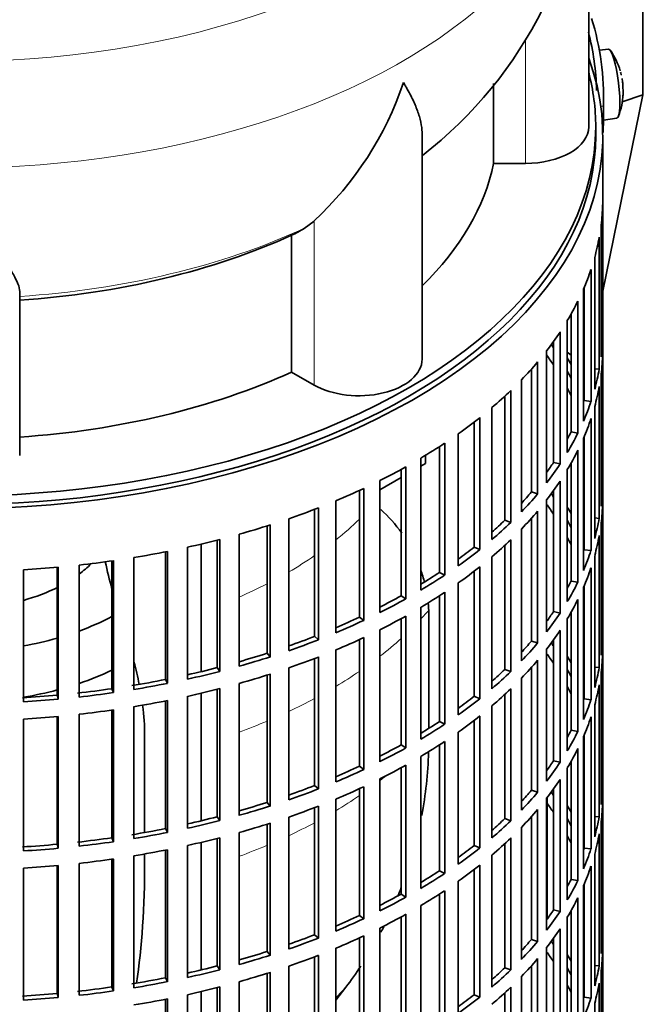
# Model space of a CAD drawing. Header units: millimetres. Extents: x 166 to 762, y -1804 to 1635.
# Tile 4 of 19: x 673 to 762, y -1694 to -1554. Entities that reach past the tile are written whole.
import ezdxf

# ---------------------------------------------------------------- set-up
doc = ezdxf.new("R2010")
doc.units = ezdxf.units.MM
for name, color, linetype in [('M5X8_UNI7687', 7, 'Continuous'), ('VSI134_DIFFUSORE', 7, 'Continuous'), ('VSI134_FILTRO_A', 7, 'Continuous'), ('VSI134_GIUNTO_8×', 7, 'Continuous'), ('VSI134_SUPPORTO_', 7, 'Continuous'), ('VSI134_TERMINALE', 7, 'Continuous')]:
    doc.layers.add(name, color=color, linetype=linetype)

# ---------------------------------------------------------------- blocks, each defined once
blk = doc.blocks.new('SE4')
at = {"layer": 'M5X8_UNI7687', "color": 7, "linetype": 'Continuous', "lineweight": 35}
for p, q in [((757.15, -1557.97), (755.85, -1558.09)), ((756.42, -1568.05), (758.35, -1567.76))]:
    blk.add_line(p, q, dxfattribs=at)
for centre, radius, start, end in [((749.24, -1563.91), 10, 16.6957, 35.0127), ((749.24, -1563.91), 10, 12.8882, 13.5278), ((1125.34, -1507.35), 370.34, 188.5064, 188.6141), ((749.24, -1563.91), 10, 338.98, 357.2751)]:
    blk.add_arc(centre, radius, start, end, dxfattribs=at)
for centre, major_axis, ratio, start_param, end_param in [((757.75, -1562.86), (0.6, -4.89), 0.169759, 0.004788, 3.136805), ((749.22, -1563.82), (-9.78, -2.08), 0.810411, 3.163117, 3.206609), ((749.25, -1564.03), (-9.94, -1.06), 0.589949, 3.053564, 3.168123), ((750.76, -1561.91), (7.36, -5.62), 0.747167, 0.443437, 0.593129)]:
    blk.add_ellipse(centre, major_axis=major_axis, ratio=ratio, start_param=start_param, end_param=end_param, dxfattribs=at)
at = {"layer": 'VSI134_DIFFUSORE', "color": 7, "linetype": 'Continuous', "lineweight": 35}
for p, q in [((754.33, -1569.02), (754.33, -1525.96)), ((740.8, -1562.86), (740.8, -1574.22)), ((730.61, -1602.09), (730.61, -1569.95)), ((740.8, -1574.22), (745.33, -1574.22)), ((715.24, -1582.42), (713.82, -1583.47)), ((712.04, -1584.44), (712.04, -1603.91)), ((673.33, -1615.79), (673.33, -1592.44)), ((712.04, -1603.91), (715.24, -1605.76))]:
    blk.add_line(p, q, dxfattribs=at)
at = {"layer": 'VSI134_DIFFUSORE', "color": 4, "linetype": 'Continuous', "lineweight": 9}
for p, q in [((745.33, -1574.22), (745.33, -1556.48)), ((715.24, -1605.76), (715.24, -1582.42))]:
    blk.add_line(p, q, dxfattribs=at)
at = {"layer": 'VSI134_DIFFUSORE', "color": 7, "linetype": 'Continuous', "lineweight": 35}
for centre, radius, start, end in [((693.17, -1524.84), 61.11, 307.8577, 358.9405), ((682.74, -1547.46), 47.73, 312.9143, 341.3628), ((705.91, -1571.08), 14.7, 294.6434, 302.5491)]:
    blk.add_arc(centre, radius, start, end, dxfattribs=at)
at = {"layer": 'VSI134_DIFFUSORE', "color": 4, "linetype": 'Continuous', "lineweight": 9}
for centre, major_axis, start_param, end_param in [((664.33, -1510.25), (85.67, 0), 2.813532, 6.283185), ((664.33, -1523), (-89.83, 0), 0, 3.209014), ((664.33, -1547.55), (79.5, 0), 4.82584, 5.384336)]:
    blk.add_ellipse(centre, major_axis=major_axis, ratio=0.57735, start_param=start_param, end_param=end_param, dxfattribs=at)
at = {"layer": 'VSI134_DIFFUSORE', "color": 7, "linetype": 'Continuous', "lineweight": 35}
for centre, major_axis, start_param, end_param in [((745.33, -1569.02), (-9, 0), 1.570796, 3.141593), ((664.33, -1569.02), (77, 0), 5.749077, 6.166034), ((664.33, -1549.54), (77, 0), 4.82954, 5.380636), ((721.61, -1602.09), (-9, 0), 0.785398, 3.141593), ((664.33, -1569.02), (77, 0), 4.82954, 5.380636)]:
    blk.add_ellipse(centre, major_axis=major_axis, ratio=0.57735, start_param=start_param, end_param=end_param, dxfattribs=at)
for points, knots in [([(730.61, -1569.96), (730.61, -1569.8), (730.6, -1569.65), (730.56, -1568.99), (730.47, -1568.47), (730.2, -1567.41), (730.02, -1566.86), (729.57, -1565.74), (729.3, -1565.16), (728.84, -1564.26), (728.68, -1563.96), (728.43, -1563.5), (728.34, -1563.34), (728.16, -1563.03), (728.07, -1562.87), (727.97, -1562.71)], [0.4604904, 0.4604904, 0.4604904, 0.4604904, 0.5, 0.5, 0.625, 0.625, 0.75, 0.75, 0.875, 0.875, 0.9375, 0.9375, 0.96875, 0.96875, 1, 1, 1, 1]), ([(673.33, -1592.44), (673.33, -1592.12), (673.24, -1591.76), (672.93, -1590.96), (672.71, -1590.52), (672.3, -1589.8), (672.15, -1589.55), (671.82, -1589.04), (671.65, -1588.77), (671.11, -1587.95), (670.72, -1587.37), (669.87, -1586.15), (669.42, -1585.51), (668.47, -1584.16), (667.98, -1583.44), (666.96, -1581.97), (666.45, -1581.2), (665.66, -1580.01), (665.4, -1579.6), (665, -1578.98), (664.86, -1578.78), (664.6, -1578.36), (664.46, -1578.14), (664.33, -1577.93)], [0, 0, 0, 0, 0.125, 0.125, 0.25, 0.25, 0.3125, 0.3125, 0.375, 0.375, 0.5, 0.5, 0.625, 0.625, 0.75, 0.75, 0.875, 0.875, 0.9375, 0.9375, 0.96875, 0.96875, 1, 1, 1, 1])]:
    blk.add_open_spline(points, degree=3, knots=knots, dxfattribs=at)
at = {"layer": 'VSI134_FILTRO_A', "color": 7, "linetype": 'Continuous', "lineweight": 35}
for p, q in [((756.33, -1734.36), (756.33, -1570.24)), ((756.32, -1580.1), (756.32, -1598.88)), ((756.1, -1582.98), (756.1, -1601.76)), ((755.84, -1584.73), (755.84, -1603.51)), ((755.19, -1587.59), (755.19, -1606.37)), ((754.66, -1589.31), (754.66, -1608.09)), ((753.58, -1592.13), (753.58, -1610.91)), ((753.68, -1591.88), (753.68, -1607.96)), ((752.79, -1593.82), (752.79, -1612.6)), ((751.84, -1595.62), (751.84, -1612.42)), ((751.29, -1596.57), (751.29, -1615.35)), ((750.25, -1598.21), (750.25, -1616.99)), ((749.33, -1599.55), (749.33, -1616.77)), ((756.1, -1598.87), (756.32, -1598.88)), ((748.34, -1600.88), (748.34, -1619.66)), ((756.32, -1601.33), (756.32, -1620.11)), ((747.06, -1602.46), (747.06, -1621.24)), ((746.17, -1603.49), (746.17, -1620.98)), ((755.19, -1603.46), (755.84, -1603.51)), ((756.1, -1604.21), (756.1, -1622.99)), ((744.75, -1605.02), (744.75, -1623.8)), ((743.24, -1606.54), (743.24, -1625.32)), ((755.84, -1605.95), (755.84, -1624.73)), ((742.4, -1607.33), (742.4, -1625.01)), ((753.68, -1607.96), (754.66, -1608.09)), ((740.55, -1608.97), (740.55, -1627.75)), ((755.19, -1608.82), (755.19, -1627.6)), ((738.02, -1611.03), (738.02, -1628.83)), ((738.82, -1610.4), (738.82, -1629.18)), ((754.66, -1610.54), (754.66, -1629.32)), ((735.77, -1612.69), (735.77, -1631.47)), ((751.84, -1612.42), (752.79, -1612.6)), ((733.83, -1614.03), (733.83, -1632.81)), ((753.58, -1613.36), (753.58, -1632.14)), ((753.68, -1613.11), (753.68, -1629.19)), ((733.09, -1614.52), (733.09, -1632.42)), ((752.79, -1615.04), (752.79, -1633.82)), ((730.45, -1616.16), (730.45, -1634.94)), ((749.33, -1616.77), (750.25, -1616.99)), ((751.84, -1616.85), (751.84, -1633.65)), ((727.63, -1617.77), (727.63, -1635.75)), ((728.31, -1617.4), (728.31, -1636.18)), ((751.29, -1617.8), (751.29, -1636.58)), ((724.62, -1619.35), (724.62, -1638.13)), ((750.25, -1619.44), (750.25, -1638.22)), ((721.69, -1620.75), (721.69, -1638.79)), ((722.3, -1620.47), (722.3, -1639.25)), ((746.17, -1620.98), (747.06, -1621.24)), ((749.33, -1620.78), (749.33, -1638)), ((756.1, -1620.1), (756.32, -1620.11)), ((718.33, -1622.23), (718.33, -1641.01)), ((748.34, -1622.11), (748.34, -1640.89)), ((756.32, -1622.56), (756.32, -1641.34)), ((715.32, -1623.44), (715.32, -1641.52)), ((715.85, -1623.23), (715.85, -1642.01)), ((747.06, -1623.69), (747.06, -1642.47)), ((711.64, -1624.78), (711.64, -1643.56)), ((742.4, -1625.01), (743.24, -1625.32)), ((746.17, -1624.72), (746.17, -1642.2)), ((755.19, -1624.68), (755.84, -1624.73)), ((708.55, -1625.8), (708.55, -1643.92)), ((709.01, -1625.66), (709.01, -1644.44)), ((744.75, -1626.25), (744.75, -1645.03)), ((756.1, -1625.44), (756.1, -1644.22)), ((701.45, -1627.83), (701.45, -1645.97)), ((701.84, -1627.73), (701.84, -1646.51)), ((704.58, -1626.99), (704.58, -1645.77)), ((743.24, -1627.77), (743.24, -1646.55)), ((755.84, -1627.18), (755.84, -1645.96)), ((694.07, -1629.49), (694.07, -1647.66)), ((694.37, -1629.43), (694.37, -1648.21)), ((697.22, -1628.83), (697.22, -1647.61)), ((738.02, -1628.83), (738.82, -1629.18)), ((742.4, -1628.56), (742.4, -1646.24)), ((753.68, -1629.19), (754.66, -1629.32)), ((686.46, -1630.78), (686.46, -1648.97)), ((686.68, -1630.75), (686.68, -1649.53)), ((689.6, -1630.3), (689.6, -1649.08)), ((740.55, -1630.2), (740.55, -1648.98)), ((755.19, -1630.05), (755.19, -1648.82)), ((673.86, -1632.06), (673.86, -1650.84)), ((678.68, -1631.69), (678.68, -1649.89)), ((678.81, -1631.68), (678.81, -1650.46)), ((681.8, -1631.38), (681.8, -1650.16)), ((738.02, -1632.26), (738.02, -1650.06)), ((738.82, -1631.63), (738.82, -1650.41)), ((754.66, -1631.77), (754.66, -1650.55)), ((733.09, -1632.42), (733.83, -1632.81)), ((751.84, -1633.65), (752.79, -1633.82)), ((735.77, -1633.92), (735.77, -1652.7)), ((753.58, -1634.59), (753.58, -1653.36)), ((753.68, -1634.34), (753.68, -1650.42)), ((727.63, -1635.75), (728.31, -1636.18)), ((733.09, -1635.75), (733.09, -1653.65)), ((733.83, -1635.26), (733.83, -1654.04)), ((752.79, -1636.27), (752.79, -1655.05)), ((730.45, -1637.39), (730.45, -1656.17)), ((721.69, -1638.79), (722.3, -1639.25)), ((727.63, -1639), (727.63, -1656.98)), ((728.31, -1638.63), (728.31, -1657.41)), ((749.33, -1638), (750.25, -1638.22)), ((751.29, -1639.03), (751.29, -1657.81)), ((751.84, -1638.08), (751.84, -1654.88)), ((724.62, -1640.58), (724.62, -1659.36)), ((750.25, -1640.67), (750.25, -1659.45)), ((715.32, -1641.52), (715.85, -1642.01)), ((721.69, -1641.98), (721.69, -1660.02)), ((722.3, -1641.7), (722.3, -1660.48)), ((749.33, -1642.01), (749.33, -1659.23)), ((756.1, -1641.33), (756.32, -1641.34)), ((718.33, -1643.46), (718.33, -1662.24)), ((746.17, -1642.2), (747.06, -1642.47)), ((748.34, -1643.34), (748.34, -1662.12)), ((708.55, -1643.92), (709.01, -1644.44)), ((715.32, -1644.67), (715.32, -1662.75)), ((715.85, -1644.46), (715.85, -1663.24)), ((747.06, -1644.92), (747.06, -1663.7)), ((756.32, -1643.79), (756.32, -1662.57)), ((701.45, -1645.97), (701.84, -1646.51)), ((711.64, -1646.01), (711.64, -1664.79)), ((742.4, -1646.24), (743.24, -1646.55)), ((746.17, -1645.95), (746.17, -1663.43)), ((755.19, -1645.91), (755.84, -1645.96)), ((694.07, -1647.66), (694.37, -1648.21)), ((708.55, -1647.03), (708.55, -1665.15)), ((709.01, -1646.89), (709.01, -1665.67)), ((744.75, -1647.48), (744.75, -1666.26)), ((756.1, -1646.67), (756.1, -1665.45)), ((686.46, -1648.97), (686.68, -1649.53)), ((701.45, -1649.06), (701.45, -1667.2)), ((701.84, -1648.96), (701.84, -1667.74)), ((704.58, -1648.22), (704.58, -1667)), ((743.24, -1649), (743.24, -1667.77)), ((755.84, -1648.41), (755.84, -1667.19)), ((678.68, -1649.89), (678.81, -1650.46)), ((697.22, -1650.06), (697.22, -1668.84)), ((738.02, -1650.06), (738.82, -1650.41)), ((742.4, -1649.79), (742.4, -1667.46)), ((753.68, -1650.42), (754.66, -1650.55)), ((686.68, -1651.98), (686.68, -1670.76)), ((689.6, -1651.53), (689.6, -1670.31)), ((694.07, -1650.72), (694.07, -1668.89)), ((694.37, -1650.66), (694.37, -1669.44)), ((740.55, -1651.43), (740.55, -1670.21)), ((755.19, -1651.27), (755.19, -1670.05)), ((673.86, -1653.29), (673.86, -1672.07)), ((678.68, -1652.92), (678.68, -1671.12)), ((678.81, -1652.91), (678.81, -1671.69)), ((681.8, -1652.61), (681.8, -1671.38)), ((686.46, -1652.01), (686.46, -1670.2)), ((738.82, -1652.86), (738.82, -1671.64)), ((754.66, -1653), (754.66, -1671.78)), ((733.09, -1653.65), (733.83, -1654.04)), ((738.02, -1653.48), (738.02, -1671.29)), ((735.77, -1655.15), (735.77, -1673.93)), ((751.84, -1654.88), (752.79, -1655.05)), ((753.58, -1655.81), (753.58, -1674.59)), ((753.68, -1655.57), (753.68, -1671.65)), ((727.63, -1656.98), (728.31, -1657.41)), ((733.09, -1656.98), (733.09, -1674.88)), ((733.83, -1656.49), (733.83, -1675.27)), ((752.79, -1657.5), (752.79, -1676.28)), ((730.45, -1658.62), (730.45, -1677.4)), ((721.69, -1660.02), (722.3, -1660.48)), ((727.63, -1660.23), (727.63, -1678.21)), ((728.31, -1659.86), (728.31, -1678.64)), ((749.33, -1659.23), (750.25, -1659.45)), ((751.29, -1660.26), (751.29, -1679.04)), ((751.84, -1659.31), (751.84, -1676.11)), ((724.62, -1661.81), (724.62, -1680.59)), ((715.32, -1662.75), (715.85, -1663.24)), ((722.3, -1662.93), (722.3, -1681.71)), ((750.25, -1661.9), (750.25, -1680.68)), ((756.1, -1662.56), (756.32, -1662.57)), ((721.69, -1663.21), (721.69, -1681.25)), ((746.17, -1663.43), (747.06, -1663.7)), ((748.34, -1664.57), (748.34, -1683.34)), ((749.33, -1663.24), (749.33, -1680.46)), ((708.55, -1665.15), (709.01, -1665.67)), ((715.32, -1665.9), (715.32, -1683.98)), ((715.85, -1665.69), (715.85, -1684.47)), ((718.33, -1664.69), (718.33, -1683.47)), ((756.32, -1665.02), (756.32, -1683.8)), ((701.45, -1667.2), (701.84, -1667.74)), ((711.64, -1667.24), (711.64, -1686.02)), ((746.17, -1667.17), (746.17, -1684.66)), ((747.06, -1666.15), (747.06, -1684.93)), ((755.19, -1667.14), (755.84, -1667.19)), ((708.55, -1668.26), (708.55, -1686.38)), ((709.01, -1668.11), (709.01, -1686.89)), ((742.4, -1667.46), (743.24, -1667.77)), ((744.75, -1668.71), (744.75, -1687.49)), ((756.1, -1667.9), (756.1, -1686.68)), ((686.46, -1670.2), (686.68, -1670.76)), ((694.07, -1668.89), (694.37, -1669.44)), ((701.84, -1670.19), (701.84, -1688.97)), ((704.58, -1669.45), (704.58, -1688.23)), ((755.84, -1669.64), (755.84, -1688.42)), ((678.68, -1671.12), (678.81, -1671.69)), ((697.22, -1671.29), (697.22, -1690.07)), ((701.45, -1670.28), (701.45, -1688.43)), ((738.02, -1671.29), (738.82, -1671.64)), ((742.4, -1671.02), (742.4, -1688.69)), ((743.24, -1670.22), (743.24, -1689)), ((689.6, -1672.76), (689.6, -1691.54)), ((694.07, -1671.95), (694.07, -1690.12)), ((694.37, -1671.89), (694.37, -1690.67)), ((740.55, -1672.66), (740.55, -1691.44)), ((753.68, -1671.65), (754.66, -1671.78)), ((755.19, -1672.5), (755.19, -1691.28)), ((678.68, -1674.15), (678.68, -1692.34)), ((678.81, -1674.14), (678.81, -1692.92)), ((681.8, -1673.83), (681.8, -1692.61)), ((686.46, -1673.24), (686.46, -1691.43)), ((686.68, -1673.21), (686.68, -1691.99)), ((738.82, -1674.09), (738.82, -1692.87)), ((754.66, -1674.22), (754.66, -1693)), ((673.86, -1674.51), (673.86, -1693.29)), ((733.09, -1674.88), (733.83, -1675.27)), ((738.02, -1674.71), (738.02, -1692.52)), ((735.77, -1676.38), (735.77, -1695.16)), ((751.84, -1676.11), (752.79, -1676.28)), ((753.58, -1677.04), (753.58, -1695.82)), ((753.68, -1676.8), (753.68, -1692.88)), ((727.63, -1678.21), (728.31, -1678.64)), ((733.09, -1678.21), (733.09, -1696.11)), ((733.83, -1677.72), (733.83, -1696.5)), ((730.45, -1679.85), (730.45, -1698.63)), ((752.79, -1678.73), (752.79, -1697.51)), ((721.69, -1681.25), (722.3, -1681.71)), ((728.31, -1681.08), (728.31, -1699.86)), ((749.33, -1680.46), (750.25, -1680.68)), ((751.84, -1680.54), (751.84, -1697.34)), ((727.63, -1681.46), (727.63, -1699.44)), ((751.29, -1681.48), (751.29, -1700.26)), ((715.32, -1683.98), (715.85, -1684.47)), ((722.3, -1684.16), (722.3, -1702.94)), ((724.62, -1683.03), (724.62, -1701.81)), ((750.25, -1683.13), (750.25, -1701.91)), ((756.1, -1683.79), (756.32, -1683.8)), ((721.69, -1684.44), (721.69, -1702.48)), ((746.17, -1684.66), (747.06, -1684.93)), ((749.33, -1684.47), (749.33, -1701.69)), ((708.55, -1686.38), (709.01, -1686.89)), ((715.85, -1686.92), (715.85, -1705.7)), ((718.33, -1685.92), (718.33, -1704.7)), ((748.34, -1685.79), (748.34, -1704.57)), ((756.32, -1686.24), (756.32, -1705.02)), ((701.45, -1688.43), (701.84, -1688.97)), ((715.32, -1687.13), (715.32, -1705.21)), ((746.17, -1688.4), (746.17, -1705.89)), ((747.06, -1687.38), (747.06, -1706.16)), ((755.19, -1688.37), (755.84, -1688.42)), ((708.55, -1689.49), (708.55, -1707.61)), ((709.01, -1689.34), (709.01, -1708.12)), ((711.64, -1688.47), (711.64, -1707.25)), ((742.4, -1688.69), (743.24, -1689)), ((756.1, -1689.13), (756.1, -1707.91)), ((694.07, -1690.12), (694.37, -1690.67)), ((704.58, -1690.68), (704.58, -1709.46)), ((744.75, -1689.94), (744.75, -1708.72)), ((755.84, -1690.87), (755.84, -1709.65)), ((678.68, -1692.34), (678.81, -1692.92)), ((686.46, -1691.43), (686.68, -1691.99)), ((697.22, -1692.52), (697.22, -1711.3)), ((701.45, -1691.51), (701.45, -1709.66)), ((701.84, -1691.42), (701.84, -1710.19)), ((738.02, -1692.52), (738.82, -1692.87)), ((742.4, -1692.25), (742.4, -1709.92)), ((743.24, -1691.45), (743.24, -1710.23)), ((694.07, -1693.18), (694.07, -1711.35)), ((694.37, -1693.12), (694.37, -1711.9)), ((753.68, -1692.88), (754.66, -1693)), ((755.19, -1693.73), (755.19, -1712.51))]:
    blk.add_line(p, q, dxfattribs=at)
for centre, major_axis, start_param, end_param in [((664.33, -1570.24), (-92, 0), -0.208894, 3.350487), ((664.33, -1570.24), (-91, 0), 0, 3.141593), ((664.33, -1579.23), (92, 0), 6.212375, 6.266729), ((664.33, -1579.23), (92, 0), -0.158077, -0.103722), ((664.33, -1579.23), (92, 0), -0.245343, -0.190989), ((664.33, -1579.23), (92, 0), -0.33261, -0.278255), ((664.33, -1579.23), (92, 0), -0.419876, -0.365522), ((664.33, -1619.23), (91, 0), 0.365223, 0.374965), ((664.33, -1598.01), (92, 0), 6.212375, 6.266729), ((664.33, -1621.68), (91, 0), 0.365223, 0.394539), ((664.33, -1600.46), (92, 0), 6.212375, 6.266729), ((664.33, -1579.23), (92, 0), -0.507143, -0.452788), ((664.33, -1619.23), (92, 0), 0.313806, 0.33261), ((664.33, -1619.23), (91, 0), 0.277957, 0.299174), ((664.33, -1598.01), (92, 0), -0.158077, -0.103722), ((664.33, -1579.23), (92, 0), -0.594409, -0.540055), ((664.33, -1621.68), (91, 0), 0.277957, 0.299174), ((664.33, -1600.46), (92, 0), -0.158077, -0.103722), ((664.33, -1598.01), (92, 0), -0.245343, -0.190989), ((664.33, -1579.23), (92, 0), -0.681676, -0.627321), ((664.33, -1600.46), (92, 0), -0.245343, -0.190989), ((664.33, -1598.01), (91, 0), -0.299174, -0.277957), ((664.33, -1598.01), (92, 0), -0.33261, -0.278255), ((664.33, -1579.23), (92, 0), -0.768942, -0.714588), ((664.33, -1600.46), (92, 0), -0.33261, -0.278255), ((664.33, -1598.01), (91, 0), -0.394539, -0.365223), ((664.33, -1579.23), (92, 0), -0.856209, -0.801854), ((664.33, -1598.01), (92, 0), -0.419876, -0.365522), ((664.33, -1600.46), (92, 0), -0.419876, -0.365522), ((664.33, -1579.23), (92, 0), -0.943475, -0.889121), ((664.33, -1598.01), (91, 0), -0.486998, -0.45249), ((664.33, -1619.23), (92, 0), 6.212375, 6.266729), ((664.33, -1598.01), (92, 0), -0.507143, -0.452788), ((664.33, -1640.46), (91, 0), 0.365223, 0.374965), ((664.33, -1621.68), (92, 0), 6.212375, 6.266729), ((664.33, -1579.23), (92, 0), -1.030742, -0.976387), ((664.33, -1600.46), (92, 0), -0.507143, -0.452788), ((664.33, -1642.91), (91, 0), 0.365223, 0.392699), ((664.33, -1640.46), (92, 0), 0.313806, 0.33261), ((664.33, -1598.01), (91, 0), -0.577951, -0.539756), ((664.33, -1598.01), (92, 0), -0.594409, -0.540055), ((664.33, -1640.46), (91, 0), 0.277957, 0.299174), ((664.33, -1619.23), (92, 0), -0.158077, -0.103722), ((664.33, -1579.23), (92, 0), -1.118008, -1.063654), ((664.33, -1579.23), (92, 0), -1.205275, -1.15092), ((664.33, -1600.46), (92, 0), -0.594409, -0.540055), ((664.33, -1642.91), (91, 0), 0.277957, 0.299174), ((664.33, -1621.68), (92, 0), -0.158077, -0.103722), ((664.33, -1579.23), (92, 0), -1.292541, -1.238186), ((664.33, -1598.01), (91, 0), -0.668018, -0.627022), ((664.33, -1598.01), (92, 0), -0.681676, -0.627321), ((664.33, -1619.23), (92, 0), -0.245343, -0.190989), ((664.33, -1579.23), (92, 0), -1.379807, -1.325453), ((664.33, -1579.23), (92, 0), -1.467074, -1.412719), ((664.33, -1600.46), (92, 0), -0.681676, -0.627321), ((664.33, -1621.68), (92, 0), -0.245343, -0.190989), ((664.33, -1598.01), (91, 0), -0.757518, -0.714289), ((664.33, -1598.01), (92, 0), -0.768942, -0.714588), ((664.33, -1619.23), (91, 0), -0.299174, -0.277957), ((664.33, -1619.23), (92, 0), -0.33261, -0.278255), ((664.33, -1598.01), (91, 0), -0.846635, -0.801555), ((664.33, -1598.01), (92, 0), -0.856209, -0.801854), ((664.33, -1600.46), (92, 0), -0.768942, -0.714588), ((664.33, -1621.68), (92, 0), -0.33261, -0.278255), ((664.33, -1598.01), (91, 0), -0.935485, -0.888822), ((664.33, -1598.01), (92, 0), -0.943475, -0.889121), ((664.33, -1600.46), (92, 0), -0.856209, -0.801854), ((664.33, -1619.23), (91, 0), -0.394539, -0.365223), ((664.33, -1619.23), (92, 0), -0.419876, -0.365522), ((664.33, -1621.68), (92, 0), -0.419876, -0.365522), ((664.33, -1598.01), (91, 0), -1.024141, -0.976088), ((664.33, -1598.01), (92, 0), -1.030742, -0.976387), ((664.33, -1600.46), (92, 0), -0.943475, -0.889121), ((664.33, -1640.46), (92, 0), 6.212375, 6.266729), ((664.33, -1619.23), (91, 0), -0.486998, -0.45249), ((664.33, -1619.23), (92, 0), -0.507143, -0.452788), ((664.33, -1661.69), (91, 0), 0.365223, 0.374965), ((664.33, -1598.01), (91, 0), -1.112655, -1.063355), ((664.33, -1598.01), (92, 0), -1.118008, -1.063654), ((664.33, -1600.46), (92, 0), -1.030742, -0.976387), ((664.33, -1621.68), (92, 0), -0.507143, -0.452788), ((664.33, -1664.14), (91, 0), 0.365223, 0.394539), ((664.33, -1661.69), (92, 0), 0.313806, 0.33261), ((664.33, -1642.91), (92, 0), 6.212375, 6.266729), ((664.33, -1598.01), (91, 0), -1.201065, -1.150621), ((664.33, -1619.23), (91, 0), -0.577951, -0.539756), ((664.33, -1661.69), (91, 0), 0.277957, 0.299174), ((664.33, -1640.46), (92, 0), -0.158077, -0.103722), ((664.33, -1598.01), (91, 0), -1.29284, -1.237888), ((664.33, -1598.01), (92, 0), -1.205275, -1.15092), ((664.33, -1600.46), (92, 0), -1.118008, -1.063654), ((664.33, -1619.23), (92, 0), -0.594409, -0.540055), ((664.33, -1598.01), (91, 0), -1.380106, -1.325154), ((664.33, -1598.01), (92, 0), -1.292541, -1.238186), ((664.33, -1600.46), (92, 0), -1.205275, -1.15092), ((664.33, -1621.68), (92, 0), -0.594409, -0.540055), ((664.33, -1664.14), (91, 0), 0.277957, 0.299174), ((664.33, -1642.91), (92, 0), -0.158077, -0.103722), ((664.33, -1598.01), (91, 0), -1.467373, -1.412421), ((664.33, -1598.01), (92, 0), -1.467074, -1.412719), ((664.33, -1598.01), (92, 0), -1.379807, -1.325453), ((664.33, -1619.23), (91, 0), -0.668018, -0.627022), ((664.33, -1619.23), (92, 0), -0.681676, -0.627321), ((664.33, -1640.46), (92, 0), -0.245343, -0.190989), ((664.33, -1600.46), (92, 0), -1.379807, -1.325453), ((664.33, -1600.46), (92, 0), -1.292541, -1.238186), ((664.33, -1600.46), (92, 0), -1.467074, -1.412719), ((664.33, -1621.68), (92, 0), -0.681676, -0.627321), ((664.33, -1642.91), (92, 0), -0.245343, -0.190989), ((664.33, -1619.23), (91, 0), -0.757518, -0.714289), ((664.33, -1619.23), (92, 0), -0.768942, -0.714588), ((664.33, -1640.46), (91, 0), -0.299174, -0.277957), ((664.33, -1640.46), (92, 0), -0.33261, -0.278255), ((664.33, -1619.23), (91, 0), -0.846635, -0.801555), ((664.33, -1619.23), (92, 0), -0.856209, -0.801854), ((664.33, -1621.68), (92, 0), -0.768942, -0.714588), ((664.33, -1642.91), (92, 0), -0.33261, -0.278255), ((664.33, -1619.23), (91, 0), -0.935485, -0.888822), ((664.33, -1621.68), (92, 0), -0.856209, -0.801854), ((664.33, -1640.46), (91, 0), -0.394539, -0.365223), ((664.33, -1640.46), (92, 0), -0.419876, -0.365522), ((664.33, -1619.23), (92, 0), -0.943475, -0.889121), ((664.33, -1619.23), (91, 0), -1.024141, -0.976088), ((664.33, -1621.68), (92, 0), -0.943475, -0.889121), ((664.33, -1642.91), (92, 0), -0.419876, -0.365522), ((664.33, -1661.69), (92, 0), 6.212375, 6.266729), ((664.33, -1619.23), (92, 0), -1.030742, -0.976387), ((664.33, -1640.46), (91, 0), -0.486998, -0.45249), ((664.33, -1640.46), (92, 0), -0.507143, -0.452788), ((664.33, -1682.92), (91, 0), 0.365223, 0.374965), ((664.33, -1619.23), (91, 0), -1.112655, -1.063355), ((664.33, -1619.23), (92, 0), -1.118008, -1.063654), ((664.33, -1621.68), (92, 0), -1.030742, -0.976387), ((664.33, -1685.37), (91, 0), 0.365223, 0.394539), ((664.33, -1682.92), (92, 0), 0.313806, 0.33261), ((664.33, -1664.14), (92, 0), 6.212375, 6.266729), ((664.33, -1619.23), (91, 0), -1.201065, -1.150621), ((664.33, -1642.91), (92, 0), -0.507143, -0.452788), ((664.33, -1661.69), (92, 0), -0.158077, -0.103722), ((664.33, -1619.23), (92, 0), -1.205275, -1.15092), ((664.33, -1621.68), (92, 0), -1.118008, -1.063654), ((664.33, -1640.46), (91, 0), -0.577951, -0.539756), ((664.33, -1640.46), (92, 0), -0.594409, -0.540055), ((664.33, -1682.92), (91, 0), 0.277957, 0.299174), ((664.33, -1619.23), (91, 0), -1.380106, -1.325154), ((664.33, -1619.23), (91, 0), -1.29284, -1.237888), ((664.33, -1619.23), (92, 0), -1.292541, -1.238186), ((664.33, -1621.68), (92, 0), -1.205275, -1.15092), ((664.33, -1685.37), (91, 0), 0.277957, 0.299174), ((664.33, -1682.92), (92, 0), 0.240575, 0.245343), ((664.33, -1664.14), (92, 0), -0.158077, -0.103722), ((664.33, -1619.23), (91, 0), -1.467373, -1.412421), ((664.33, -1619.23), (92, 0), -1.379807, -1.325453), ((664.33, -1640.46), (91, 0), -0.668018, -0.627022), ((664.33, -1642.91), (92, 0), -0.594409, -0.540055), ((664.33, -1619.23), (92, 0), -1.467074, -1.412719), ((664.33, -1621.68), (92, 0), -1.292541, -1.238186), ((664.33, -1640.46), (92, 0), -0.681676, -0.627321), ((664.33, -1661.69), (91, 0), -0.196715, -0.19069), ((664.33, -1661.69), (92, 0), -0.245343, -0.190989), ((664.33, -1621.68), (92, 0), -1.467074, -1.412719), ((664.33, -1621.68), (92, 0), -1.379807, -1.325453), ((664.33, -1642.91), (92, 0), -0.681676, -0.627321), ((664.33, -1664.14), (92, 0), -0.245343, -0.190989), ((664.33, -1640.46), (91, 0), -0.757518, -0.714289), ((664.33, -1640.46), (92, 0), -0.768942, -0.714588), ((664.33, -1661.69), (91, 0), -0.299174, -0.277957), ((664.33, -1661.69), (92, 0), -0.33261, -0.278255), ((664.33, -1640.46), (91, 0), -0.846635, -0.801555), ((664.33, -1642.91), (92, 0), -0.768942, -0.714588), ((664.33, -1640.46), (92, 0), -0.856209, -0.801854), ((664.33, -1664.14), (92, 0), -0.33261, -0.278255), ((664.33, -1640.46), (91, 0), -0.935485, -0.888822), ((664.33, -1642.91), (92, 0), -0.856209, -0.801854), ((664.33, -1661.69), (91, 0), -0.394539, -0.365223), ((664.33, -1661.69), (92, 0), -0.419876, -0.365522), ((664.33, -1640.46), (92, 0), -0.943475, -0.889121), ((664.33, -1640.46), (91, 0), -1.024141, -0.976088), ((664.33, -1642.91), (92, 0), -0.943475, -0.889121), ((664.33, -1664.14), (92, 0), -0.419876, -0.365522), ((664.33, -1682.92), (92, 0), 6.212375, 6.266729), ((664.33, -1640.46), (92, 0), -1.030742, -0.976387), ((664.33, -1661.69), (91, 0), -0.486998, -0.45249), ((664.33, -1661.69), (92, 0), -0.507143, -0.452788), ((664.33, -1704.15), (91, 0), 0.365223, 0.374965), ((664.33, -1640.46), (91, 0), -1.112655, -1.063355), ((664.33, -1640.46), (92, 0), -1.118008, -1.063654), ((664.33, -1642.91), (92, 0), -1.030742, -0.976387), ((664.33, -1706.6), (91, 0), 0.365223, 0.394539), ((664.33, -1704.15), (92, 0), 0.313806, 0.33261), ((664.33, -1685.37), (92, 0), 6.212375, 6.266729), ((664.33, -1640.46), (91, 0), -1.201065, -1.150621), ((664.33, -1664.14), (92, 0), -0.507143, -0.452788), ((664.33, -1682.92), (92, 0), -0.158077, -0.103722), ((664.33, -1640.46), (92, 0), -1.205275, -1.15092), ((664.33, -1642.91), (92, 0), -1.118008, -1.063654), ((664.33, -1661.69), (91, 0), -0.577951, -0.539756), ((664.33, -1661.69), (92, 0), -0.594409, -0.540055), ((664.33, -1704.15), (91, 0), 0.277957, 0.299174), ((664.33, -1640.46), (91, 0), -1.29284, -1.237888), ((664.33, -1640.46), (92, 0), -1.292541, -1.238186), ((664.33, -1706.6), (91, 0), 0.277957, 0.299174), ((664.33, -1685.37), (92, 0), -0.158077, -0.103722), ((664.33, -1640.46), (91, 0), -1.467373, -1.412421), ((664.33, -1640.46), (91, 0), -1.380106, -1.325154), ((664.33, -1640.46), (92, 0), -1.379807, -1.325453), ((664.33, -1642.91), (92, 0), -1.205275, -1.15092), ((664.33, -1661.69), (91, 0), -0.668018, -0.627022), ((664.33, -1664.14), (92, 0), -0.594409, -0.540055), ((664.33, -1640.46), (92, 0), -1.467074, -1.412719), ((664.33, -1642.91), (92, 0), -1.292541, -1.238186), ((664.33, -1661.69), (92, 0), -0.681676, -0.627321), ((664.33, -1682.92), (92, 0), -0.245343, -0.190989)]:
    blk.add_ellipse(centre, major_axis=major_axis, ratio=0.57735, start_param=start_param, end_param=end_param, dxfattribs=at)
at = {"layer": 'VSI134_GIUNTO_8×', "color": 7, "linetype": 'Continuous', "lineweight": 35}
for centre, major_axis, start_param, end_param in [((664.33, -1624.95), (-22, 0), -3.795301, -3.653859), ((664.33, -1624.95), (-22, 0), 2.018583, 2.287896), ((664.33, -1624.95), (-32.5, 0), -4.14508, -3.963396), ((664.33, -1624.95), (-32.5, 0), -4.414934, -4.255007), ((664.33, -1631.04), (-34.5, 0), -4.181601, -4.016029), ((664.33, -1631.04), (-34.5, 0), -4.432658, -4.283346)]:
    blk.add_ellipse(centre, major_axis=major_axis, ratio=0.57735, start_param=start_param, end_param=end_param, dxfattribs=at)
at = {"layer": 'VSI134_SUPPORTO_', "color": 7, "linetype": 'Continuous', "lineweight": 35}
for p, q in [((755.33, -1570.24), (755.33, -1569.02)), ((731.09, -1616.95), (730.45, -1617.32)), ((731.09, -1616.95), (731.09, -1615.78)), ((727.63, -1618.94), (724.62, -1620.68)), ((699.16, -1628.39), (699.16, -1646.55)), ((731.56, -1654.65), (731.56, -1637.81)), ((699.16, -1649.62), (699.16, -1667.77)), ((691.12, -1669.45), (691.12, -1655.57)), ((748.41, -1664.48), (748.41, -1681.8)), ((699.16, -1670.85), (699.16, -1689)), ((691.12, -1673.63), (691.12, -1672.5)), ((699.16, -1692.08), (699.16, -1710.23)), ((718.33, -1693.29), (719.77, -1691.45))]:
    blk.add_line(p, q, dxfattribs=at)
for centre, radius, start, end in [((710.69, -1638.94), 20.9, 35.4329, 47.7987), ((710.69, -1638.94), 20.9, 14.0259, 19.2298), ((710.69, -1638.94), 20.9, 3.1007, 5.7566), ((673.35, -1656.32), 58.21, 349.4038, 358.3179), ((673.35, -1656.32), 58.21, 337.6143, 338.8982), ((673.35, -1656.32), 58.21, 332.0207, 332.8941), ((673.35, -1656.32), 58.21, 322.877, 326.4969)]:
    blk.add_arc(centre, radius, start, end, dxfattribs=at)
for centre, major_axis, ratio, start_param, end_param in [((664.33, -1569.02), (91, 0), 0.57735, 2.993207, 6.283185), ((664.33, -1569.02), (91, 0), 0.57735, 0, 0.148386), ((696.48, -1629.78), (-8.14, 34.04), 0.31246, 1.529366, 1.643573), ((685.38, -1647.57), (3.49, -14.59), 0.31246, 1.44286, 1.661698), ((685.38, -1647.57), (3.49, -14.59), 0.31246, 0.917533, 1.237075), ((656.68, -1625.62), (20.93, -87.53), 0.31246, 0.65805, 0.917533)]:
    blk.add_ellipse(centre, major_axis=major_axis, ratio=ratio, start_param=start_param, end_param=end_param, dxfattribs=at)
at = {"layer": 'VSI134_SUPPORTO_', "color": 4, "linetype": 'Continuous', "lineweight": 9}
for centre, major_axis, start_param, end_param in [((664.33, -1605.3), (66.6, 0), -0.625209, -0.533057), ((664.33, -1605.3), (66.6, 0), -0.780897, -0.698932), ((664.33, -1605.3), (66.6, 0), -0.921885, -0.844673), ((664.33, -1618.61), (75, 0), -0.491682, -0.459415), ((664.33, -1618.61), (75, 0), -0.63707, -0.566131), ((664.33, -1618.61), (75, 0), -0.766956, -0.70007), ((664.33, -1618.61), (75, 0), -0.888301, -0.823319), ((664.33, -1618.61), (75, 0), -1.004352, -0.94022), ((664.33, -1636.29), (75, 0), -0.63707, -0.618187), ((664.33, -1636.29), (75, 0), -0.766956, -0.70007), ((664.33, -1636.29), (75, 0), -0.888301, -0.823319), ((664.33, -1636.29), (75, 0), -1.004352, -0.94022), ((664.33, -1675.07), (62.27, 0), -0.521266, -0.473078)]:
    blk.add_ellipse(centre, major_axis=major_axis, ratio=0.57735, start_param=start_param, end_param=end_param, dxfattribs=at)
at = {"layer": 'VSI134_TERMINALE', "color": 7, "linetype": 'Continuous', "lineweight": 35}
for p, q in [((762.05, -1536.93), (762.05, -1564.48)), ((756.33, -1592.41), (762.05, -1564.48)), ((759.11, -1565.46), (762.05, -1564.48)), ((756.43, -1566.06), (756.43, -1567.69)), ((751.84, -1601.5), (751.29, -1601.1))]:
    blk.add_line(p, q, dxfattribs=at)
at = {"layer": 'VSI134_TERMINALE', "color": 4, "linetype": 'Continuous', "lineweight": 9}
for p, q in [((756.05, -1566.09), (756.43, -1566.06)), ((756.43, -1567.69), (756.23, -1567.71))]:
    blk.add_line(p, q, dxfattribs=at)
at = {"layer": 'VSI134_TERMINALE', "color": 7, "linetype": 'Continuous', "lineweight": 35}
for centre, radius, start, end in [((717.82, -1564.93), 38.63, 358.3189, 17.0497), ((718.57, -1564.79), 36.9, 1.5009, 14.5372)]:
    blk.add_arc(centre, radius, start, end, dxfattribs=at)
blk.add_open_spline([(756.43, -1567.69), (756.43, -1568.18), (756.42, -1568.62), (756.4, -1569.23), (756.39, -1569.42), (756.37, -1569.68), (756.37, -1569.76), (756.36, -1569.84)], degree=3, knots=[0, 0, 0, 0, 0.125, 0.125, 0.1875, 0.1875, 0.2147272, 0.2147272, 0.2147272, 0.2147272], dxfattribs=at)

msp = doc.modelspace()

# ---------------------------------------------------------------- block references
msp.add_blockref('SE4', (0, 0))

doc.saveas('drawing.dxf')
